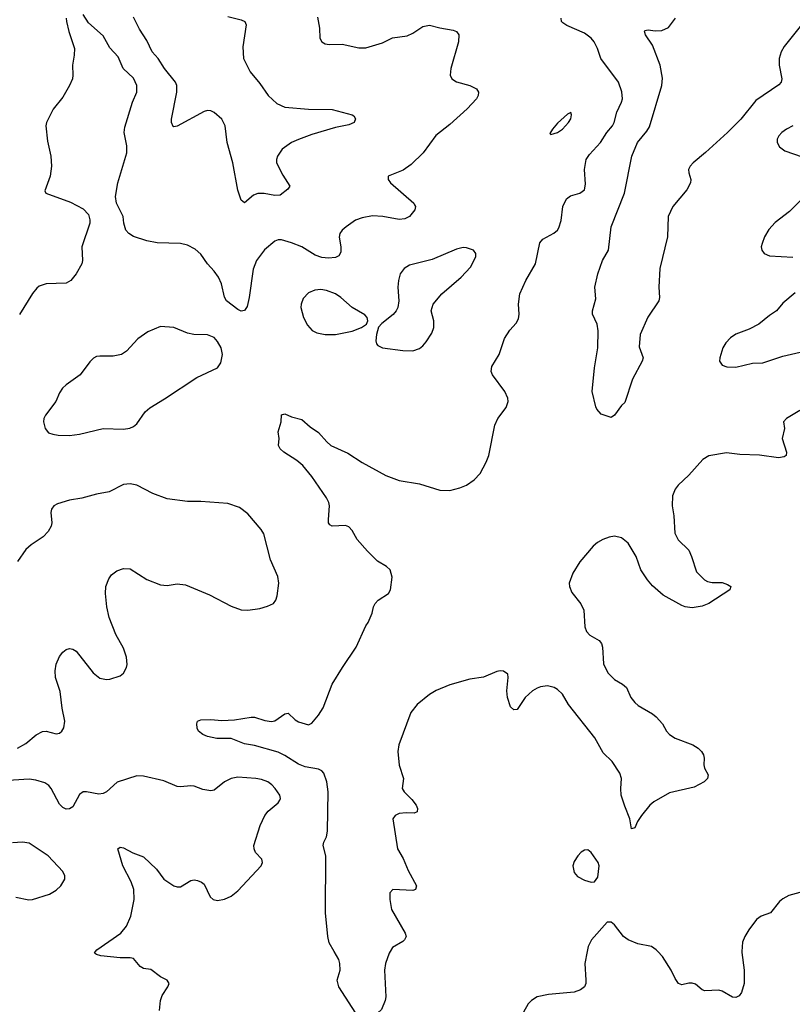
# Model space of a CAD drawing. Header units: inches. Extents: x 1308439 to 1441336, y 959892 to 1036309.
# Tile 86 of 167: x 1363574 to 1368166, y 1019686 to 1025541. Entities that reach past the tile are written whole.
import ezdxf

# ---------------------------------------------------------------- set-up
doc = ezdxf.new("R2010")
doc.units = ezdxf.units.IN
doc.header["$MEASUREMENT"] = 0
doc.layers.add('B3061', color=7, linetype='Continuous')
doc.layers.add('B3062', color=7, linetype='Continuous')

msp = doc.modelspace()

# ---------------------------------------------------------------- linework, layer by layer
at = {"layer": 'B3061', "color": 6}
for points, elevation in [([(1364404.6, 1019650), (1364409.9, 1019710.1), (1364420.9, 1019739.1), (1364454.4, 1019790), (1364462.2, 1019810), (1364449.4, 1019829.4), (1364410, 1019848.9), (1364353.4, 1019893.4), (1364310, 1019898.9), (1364290.3, 1019910.3), (1364250, 1019957.9), (1364230, 1019963.2), (1364170, 1019963.7), (1364054.9, 1019974.9), (1364030, 1019981.9), (1364018.9, 1019990), (1364025.1, 1020000)], 2700), ([(1365775.1, 1020000), (1365770, 1019991.5), (1365748.3, 1019930), (1365741.6, 1019890), (1365749.2, 1019730.8), (1365746.3, 1019710), (1365723.6, 1019656.4), (1365675.5, 1019610), (1365650, 1019597.6), (1365610, 1019592.8), (1365590, 1019606.3), (1365470, 1019789.6), (1365461.3, 1019830), (1365477.9, 1019890), (1365476.6, 1019930), (1365470, 1019952.6), (1365442.9, 1020000)], 2600), ([(1366946.7, 1020000), (1366933.2, 1019930), (1366939.4, 1019830), (1366938.1, 1019810), (1366930, 1019789.8), (1366907.8, 1019772.2), (1366870, 1019759.6), (1366716, 1019744), (1366648.7, 1019730), (1366615.2, 1019710), (1366595, 1019690), (1366550, 1019608.2)], 2700), ([(1367866.4, 1020000), (1367866, 1019994), (1367880.4, 1019890), (1367880.6, 1019810), (1367863.2, 1019756.8), (1367850, 1019737.3), (1367830, 1019726.6), (1367810, 1019729), (1367750, 1019765.3), (1367730, 1019769.8), (1367646, 1019766), (1367630, 1019772.8), (1367590, 1019806.4), (1367570, 1019812.9), (1367550, 1019812.8), (1367510, 1019803.2), (1367490, 1019811.2), (1367470, 1019840.6), (1367446.4, 1019890), (1367393.9, 1019970), (1367366.7, 1020000)], 2700)]:
    msp.add_lwpolyline(points, dxfattribs=dict(at, elevation=elevation))
at = {"layer": 'B3062', "color": 6}
for points, elevation in [([(1365344.5, 1025555.5), (1365356, 1025490), (1365356.6, 1025430), (1365370.1, 1025410.1), (1365390, 1025398), (1365412.6, 1025392.6), (1365490, 1025394.4), (1365590, 1025374.3), (1365630, 1025372.8), (1365730, 1025403.5), (1365790, 1025433.3), (1365875.8, 1025444.2), (1365910, 1025459.9), (1365970, 1025500.1), (1366010, 1025508.3), (1366070, 1025492.6), (1366150, 1025479.4), (1366170.1, 1025470), (1366183.1, 1025450), (1366181.3, 1025410), (1366137, 1025250), (1366132.4, 1025210), (1366141.2, 1025190), (1366170, 1025170.6), (1366249.4, 1025149.4), (1366288.4, 1025130), (1366300.9, 1025110), (1366298.5, 1025090), (1366288.2, 1025070), (1366233.9, 1025010), (1366130, 1024917.9), (1366047, 1024853), (1365972.1, 1024750), (1365901, 1024679), (1365852.9, 1024647.1), (1365764.7, 1024610), (1365763.9, 1024590), (1365778, 1024570), (1365915.5, 1024450), (1365920.9, 1024440.9), (1365925.8, 1024430), (1365921.6, 1024410), (1365889.8, 1024370.2), (1365863.1, 1024356.9), (1365830, 1024353.5), (1365731.3, 1024371.3), (1365670, 1024374.3), (1365610, 1024363.6), (1365570, 1024347.9), (1365514.1, 1024310), (1365491, 1024290), (1365477.2, 1024270), (1365471.9, 1024248.1), (1365481.7, 1024190), (1365481.9, 1024158.1), (1365470, 1024135.9), (1365450, 1024126.3), (1365410, 1024122.9), (1365370, 1024127.6), (1365330, 1024141.3), (1365250, 1024189.6), (1365190, 1024214.8), (1365130, 1024231.3), (1365110, 1024231.8), (1365090, 1024224.3), (1365028.2, 1024171.8), (1364980.4, 1024110), (1364962, 1024058), (1364937.8, 1023890), (1364924.7, 1023835.3), (1364909.1, 1023810.9), (1364890, 1023808.4), (1364870, 1023816.8), (1364803.3, 1023870), (1364790.2, 1023890.2), (1364773.9, 1023970), (1364755.8, 1024010), (1364730, 1024045.8), (1364688.9, 1024090), (1364650, 1024147.2), (1364616.9, 1024176.9), (1364570, 1024200.7), (1364530, 1024210.4), (1364390, 1024213.7), (1364330, 1024225.2), (1364250, 1024251.9), (1364222.5, 1024270), (1364205.4, 1024290), (1364192.9, 1024330), (1364189.4, 1024370), (1364149.9, 1024449.9), (1364142.8, 1024490), (1364156.7, 1024570), (1364210.7, 1024750), (1364211.1, 1024790), (1364194, 1024870), (1364197.5, 1024902.5), (1364244.2, 1025050), (1364269.7, 1025110), (1364270.2, 1025150), (1364250, 1025193), (1364188.1, 1025250), (1364159, 1025319), (1364110, 1025372.9), (1364070, 1025445.7), (1363982.3, 1025522.3), (1363950, 1025572.5)], 2600), ([(1364810, 1025559.7), (1364890, 1025540.8), (1364912.3, 1025530), (1364919.8, 1025510), (1364900.7, 1025379.3), (1364903.4, 1025310), (1364943.4, 1025230), (1365001.2, 1025161.2), (1365051.4, 1025090), (1365101.6, 1025041.6), (1365150, 1025021.3), (1365290, 1025008.3), (1365430, 1025006.8), (1365550, 1024975.6), (1365558.9, 1024970), (1365570, 1024950.5), (1365561.8, 1024930), (1365530, 1024916.3), (1365450, 1024899.9), (1365310, 1024859.1), (1365230, 1024829.1), (1365189.6, 1024810), (1365134.6, 1024770), (1365106, 1024730), (1365100.1, 1024710), (1365100.8, 1024690), (1365137.3, 1024617.3), (1365179.7, 1024550), (1365166.7, 1024533.3), (1365122.6, 1024497.4), (1365090, 1024495.4), (1365026.5, 1024506.5), (1364990, 1024506.8), (1364962.7, 1024497.3), (1364910, 1024452.5), (1364890, 1024467.6), (1364870, 1024528), (1364840.5, 1024690), (1364807.6, 1024810), (1364794.1, 1024910), (1364774.6, 1024950), (1364730, 1024989.9), (1364710, 1024999), (1364690, 1025001), (1364670, 1024994.1), (1364510, 1024907.3), (1364490, 1024903.1), (1364486.2, 1024906.2), (1364476.7, 1024930), (1364475.9, 1024950), (1364507.7, 1025110), (1364507.7, 1025150), (1364500.1, 1025170), (1364435.1, 1025250), (1364396.8, 1025310), (1364360.8, 1025350), (1364330, 1025417.9), (1364284.9, 1025484.9), (1364250, 1025556.8)], 2500), ([(1363850.7, 1025550), (1363852.2, 1025530), (1363866.2, 1025470), (1363898.7, 1025370), (1363897.5, 1025330), (1363886.6, 1025270), (1363889.7, 1025210), (1363886.5, 1025190), (1363870.5, 1025150), (1363830, 1025080.6), (1363771.8, 1025008.2), (1363733.4, 1024930), (1363728.3, 1024910), (1363738.1, 1024818.1), (1363759.1, 1024730), (1363762.7, 1024670), (1363754.1, 1024610), (1363723.8, 1024523.8), (1363729.5, 1024509.5), (1363874.9, 1024454.9), (1363950, 1024416.6), (1363981.8, 1024381.8), (1363991.3, 1024351.3), (1363990.8, 1024330), (1363943.5, 1024190), (1363947.1, 1024110), (1363943.5, 1024090), (1363909.5, 1024030), (1363876.8, 1023990), (1363850, 1023975), (1363730, 1023971), (1363690, 1023957), (1363674.9, 1023945.1), (1363650, 1023913.7), (1363572.8, 1023787.2)], 2600), ([(1365442.9, 1020000), (1365412.7, 1020052.7), (1365404.2, 1020090), (1365391.8, 1020230), (1365393.2, 1020570), (1365376.7, 1020630), (1365380.9, 1020650), (1365396.9, 1020683.1), (1365403.1, 1020716.9), (1365406.4, 1020950), (1365399.5, 1021010), (1365380.4, 1021060.4), (1365370, 1021074.9), (1365350, 1021084.1), (1365270, 1021098), (1365230, 1021113.4), (1365150, 1021166.8), (1365110, 1021184.7), (1364970, 1021225.6), (1364910, 1021236), (1364830, 1021267.8), (1364746, 1021266), (1364690, 1021278.3), (1364663, 1021290), (1364635.4, 1021310), (1364628.5, 1021328.5), (1364626.4, 1021353.6), (1364629.8, 1021370.2), (1364650, 1021378.5), (1364710, 1021379.6), (1364774.2, 1021374.2), (1364850, 1021377.3), (1364950, 1021394.3), (1364970, 1021393.5), (1365030, 1021374.3), (1365070, 1021367.6), (1365090, 1021371.1), (1365150, 1021413.2), (1365170, 1021417.6), (1365210, 1021378.6), (1365230, 1021365.1), (1365290, 1021348.6), (1365310, 1021357.2), (1365350, 1021405.6), (1365376.9, 1021450), (1365430.3, 1021590), (1365491.4, 1021690), (1365573, 1021810), (1365630, 1021936), (1365643.9, 1021956.1), (1365667.9, 1022012.1), (1365676.5, 1022050), (1365687.4, 1022070), (1365705, 1022090), (1365765, 1022130), (1365778.5, 1022150), (1365786.6, 1022226.6), (1365774.7, 1022270), (1365754.8, 1022290), (1365700.5, 1022320.5), (1365640.8, 1022380.8), (1365580.2, 1022450), (1365550, 1022504.6), (1365530, 1022525.7), (1365510, 1022534.3), (1365430, 1022528.7), (1365416.6, 1022536.6), (1365409, 1022549), (1365408.5, 1022568.5), (1365415.8, 1022650), (1365411.4, 1022670), (1365397.4, 1022697.4), (1365310, 1022825.1), (1365256.4, 1022890), (1365220.8, 1022920.8), (1365144.5, 1022970), (1365121, 1022990), (1365112.3, 1023010), (1365116.4, 1023050), (1365109.8, 1023090), (1365127.8, 1023150), (1365130, 1023190.7), (1365150, 1023197), (1365190, 1023179.5), (1365250, 1023164.2), (1365300.6, 1023120.6), (1365350, 1023086.4), (1365398.7, 1023030), (1365423.5, 1023010), (1365523.7, 1022963.7), (1365610, 1022907.3), (1365750, 1022830.8), (1365830, 1022801.8), (1365950, 1022780.7), (1366070, 1022742.7), (1366130, 1022742.3), (1366190, 1022756.6), (1366230, 1022774), (1366275.7, 1022804.3), (1366310, 1022842.2), (1366346.7, 1022910), (1366362.6, 1022950), (1366396.9, 1023130), (1366416, 1023170), (1366465.1, 1023234.9), (1366476.2, 1023270), (1366474.1, 1023290), (1366457, 1023330), (1366382.9, 1023430), (1366376.7, 1023450), (1366380.9, 1023479.1), (1366424, 1023550), (1366454.6, 1023645.4), (1366486, 1023694), (1366524.5, 1023735.5), (1366538.7, 1023761.3), (1366542.5, 1023790), (1366539, 1023850), (1366546.7, 1023910), (1366581.8, 1023990), (1366640.3, 1024090), (1366665.4, 1024214.6), (1366683.6, 1024236.4), (1366747.6, 1024272.4), (1366769.3, 1024290), (1366777.5, 1024302.5), (1366792.7, 1024347.3), (1366802.8, 1024430), (1366824.3, 1024475.7), (1366846.6, 1024493.4), (1366902.5, 1024510), (1366929.9, 1024530), (1366936.9, 1024563.1), (1366930.4, 1024650), (1366940.6, 1024710), (1366960, 1024740), (1367026.2, 1024810), (1367064.4, 1024870), (1367098.1, 1024910), (1367107.6, 1024930), (1367123.3, 1024990), (1367151.6, 1025050), (1367156, 1025070), (1367152.3, 1025112.3), (1367131.9, 1025170), (1367028, 1025310), (1367007.7, 1025370), (1366988.4, 1025408.4), (1366970, 1025430.3), (1366930, 1025459.9), (1366826, 1025506), (1366802.2, 1025522.2), (1366794.6, 1025530), (1366791.7, 1025550)], 2600), ([(1368219.6, 1025510), (1368117.8, 1025382.2), (1368099.8, 1025350), (1368088.8, 1025310), (1368087.8, 1025270), (1368103.3, 1025190), (1368098.8, 1025170), (1368086.2, 1025153.8), (1367950, 1025060.3), (1367860.2, 1024950), (1367780.9, 1024870), (1367650, 1024750.3), (1367576.4, 1024690), (1367558.9, 1024670), (1367549.5, 1024649.5), (1367550.2, 1024630), (1367562.5, 1024590), (1367560.8, 1024570), (1367539.2, 1024530), (1367456.6, 1024430), (1367428.8, 1024370), (1367424.6, 1024250), (1367377.8, 1024062.2), (1367373, 1023950), (1367377, 1023890), (1367373.2, 1023870), (1367307.8, 1023772.2), (1367261.6, 1023670), (1367255.7, 1023595.7), (1367278.7, 1023530), (1367274.4, 1023510), (1367217, 1023403), (1367170, 1023265.2), (1367150, 1023246.6), (1367110, 1023189), (1367090, 1023176), (1367030, 1023195.3), (1367004.8, 1023224.8), (1366998, 1023238), (1366975.8, 1023330), (1366989.9, 1023469.9), (1367009.9, 1023590), (1367012, 1023690), (1367006, 1023730), (1366978.5, 1023790), (1366978.7, 1023810), (1366998.1, 1023881.9), (1366992.5, 1023950), (1367010, 1024030.4), (1367037.8, 1024110), (1367073.3, 1024170), (1367088.4, 1024310), (1367167.9, 1024510), (1367213, 1024730), (1367246.5, 1024810), (1367301.8, 1024878.2), (1367316.3, 1024903.7), (1367390.6, 1025150), (1367393.4, 1025193.4), (1367380.3, 1025270), (1367334.6, 1025390), (1367294.1, 1025450), (1367287.1, 1025472.9), (1367290, 1025477.3), (1367310, 1025480.8), (1367350, 1025475.1), (1367390, 1025477.3), (1367430, 1025494), (1367472.1, 1025550)], 2500), ([(1368169.4, 1024910), (1368131.6, 1024890), (1368104.1, 1024870), (1368086, 1024850), (1368076.3, 1024830), (1368076, 1024810), (1368090, 1024784.2), (1368122, 1024762), (1368225.5, 1024725.5)], 2600), ([(1368278.2, 1024530), (1368150, 1024400.2), (1368064.3, 1024335.7), (1368026, 1024294), (1368001.3, 1024250), (1367986.2, 1024210), (1367981.5, 1024190), (1367983.9, 1024170), (1367999.5, 1024150), (1368030, 1024136.8), (1368170, 1024128.4)], 2600), ([(1368183.2, 1023916.8), (1368110, 1023854.5), (1368071.2, 1023808.8), (1368030, 1023781.5), (1367967.6, 1023730), (1367910, 1023701.5), (1367830, 1023671.5), (1367798.4, 1023650), (1367770, 1023619.3), (1367753, 1023590), (1367734.3, 1023530), (1367733.4, 1023510), (1367750, 1023485.8), (1367776.8, 1023476.8), (1367830, 1023475.5), (1367930, 1023498.1), (1367990, 1023500.5), (1368110, 1023539.3), (1368264.4, 1023575.6)], 2600), ([(1368210, 1023216.7), (1368131.5, 1023170), (1368114.2, 1023150), (1368118.6, 1023110), (1368105, 1023050), (1368131.2, 1022968.8), (1368130.1, 1022950), (1368118.3, 1022941.7), (1368083.7, 1022936.3), (1367971.4, 1022951.4), (1367854.6, 1022954.6), (1367774.8, 1022965.2), (1367670, 1022946.9), (1367633.4, 1022926.6), (1367550, 1022833.2), (1367486.5, 1022773.5), (1367470, 1022748.5), (1367454.6, 1022710), (1367451.2, 1022650), (1367462.7, 1022590), (1367468, 1022488), (1367488.4, 1022448.4), (1367550, 1022386), (1367567.3, 1022350), (1367597.1, 1022257.1), (1367644.8, 1022210), (1367661.3, 1022201.3), (1367690, 1022195.4), (1367750, 1022194.1), (1367781.7, 1022181.7), (1367800.2, 1022170), (1367794.9, 1022150), (1367669.5, 1022070), (1367630, 1022054.4), (1367570, 1022043.5), (1367530, 1022049.9), (1367510, 1022057.8), (1367398.3, 1022118.3), (1367335, 1022175), (1367305.8, 1022210), (1367266.4, 1022270), (1367237.7, 1022350), (1367190, 1022427.4), (1367150, 1022459.6), (1367110, 1022469.1), (1367076.4, 1022463.6), (1367040.6, 1022450), (1367007.9, 1022432.1), (1366981.4, 1022410), (1366902.3, 1022317.7), (1366861.8, 1022250), (1366839.5, 1022190), (1366840.9, 1022170), (1366855.6, 1022135.6), (1366908.1, 1022068.1), (1366926.2, 1022030), (1366933.2, 1021930), (1366942.5, 1021902.5), (1366961.5, 1021881.5), (1367018.4, 1021850), (1367032.5, 1021832.5), (1367038.2, 1021810), (1367042.7, 1021710), (1367070, 1021657.3), (1367110, 1021617.7), (1367157.1, 1021590), (1367181.1, 1021570), (1367206.4, 1021510), (1367230, 1021480.5), (1367250, 1021463.7), (1367334.5, 1021414.5), (1367356.7, 1021396.7), (1367393.7, 1021353.7), (1367418.6, 1021310), (1367435.9, 1021290), (1367470, 1021268.1), (1367574.4, 1021230), (1367606.7, 1021210), (1367626.7, 1021190), (1367637.6, 1021170), (1367641.3, 1021150), (1367639.5, 1021110), (1367643.6, 1021090), (1367664.9, 1021050), (1367662, 1021030), (1367641.1, 1021010), (1367582.9, 1020977.1), (1367435.8, 1020944.2), (1367342.9, 1020890), (1367319.7, 1020870), (1367270, 1020809.7), (1367246.2, 1020773.8), (1367230, 1020736.2), (1367210, 1020729), (1367201.1, 1020790), (1367170, 1020863.9), (1367149.5, 1020929.5), (1367145.9, 1020970), (1367151.1, 1021030), (1367140.8, 1021060.8), (1367095.1, 1021130), (1367041.8, 1021181.8), (1366991.5, 1021270), (1366835.2, 1021470), (1366800.4, 1021530), (1366770, 1021559), (1366750, 1021570.2), (1366710, 1021579.4), (1366670, 1021573.9), (1366650, 1021566.2), (1366622.2, 1021550), (1366578.4, 1021510), (1366530, 1021439.8), (1366510, 1021436.8), (1366490, 1021456.2), (1366474, 1021510), (1366469.9, 1021550.1), (1366477.5, 1021630), (1366474.6, 1021650), (1366450, 1021667.2), (1366430, 1021668.5), (1366410, 1021664.6), (1366330, 1021631), (1366250, 1021620.6), (1366130, 1021585.5), (1366050, 1021552.3), (1366010, 1021528.6), (1365936.7, 1021470), (1365897.8, 1021422.2), (1365827.8, 1021230), (1365820.7, 1021190), (1365828.8, 1021108.8), (1365854.3, 1021030), (1365846.9, 1020970), (1365859.2, 1020950), (1365904.5, 1020904.5), (1365929.6, 1020870), (1365937.4, 1020850), (1365936.3, 1020830), (1365917.6, 1020822.4), (1365870, 1020825.3), (1365830, 1020821.5), (1365804.4, 1020810), (1365792.3, 1020790), (1365820.1, 1020610), (1365852.7, 1020552.7), (1365881.7, 1020481.7), (1365932.3, 1020390), (1365925.7, 1020370), (1365910, 1020363.4), (1365791.3, 1020368.7), (1365774.1, 1020350), (1365773.3, 1020310), (1365784.1, 1020250), (1365864.7, 1020110), (1365871.7, 1020090), (1365861.7, 1020070), (1365850, 1020059.7), (1365790, 1020024.8), (1365775.1, 1020000)], 2600), ([(1363560.3, 1021210), (1363610, 1021237.1), (1363671.3, 1021288.7), (1363710, 1021309), (1363730, 1021309.6), (1363790, 1021294.3), (1363810, 1021299.4), (1363823.8, 1021310), (1363836.5, 1021330), (1363842.6, 1021370), (1363826.6, 1021446.6), (1363813.3, 1021546.7), (1363786.2, 1021630), (1363784.1, 1021670), (1363791.2, 1021708.8), (1363810, 1021754.1), (1363830, 1021780.7), (1363850, 1021795.6), (1363870, 1021801.3), (1363890, 1021798.3), (1363910, 1021785.9), (1364010, 1021657.5), (1364050, 1021626.1), (1364090, 1021617.6), (1364110, 1021620.6), (1364170, 1021638.9), (1364190, 1021655.5), (1364209.2, 1021690), (1364212.9, 1021707.1), (1364208.8, 1021750), (1364190, 1021804.5), (1364144.9, 1021884.9), (1364105.8, 1021985.8), (1364091.5, 1022050), (1364083.6, 1022130), (1364086.1, 1022170), (1364102.8, 1022217.2), (1364119.6, 1022240.4), (1364150, 1022263.4), (1364190, 1022278.5), (1364230, 1022275.2), (1364330, 1022213), (1364410, 1022180.1), (1364450, 1022176), (1364510, 1022187.1), (1364559.8, 1022179.8), (1364701.2, 1022121.2), (1364830, 1022053.7), (1364890, 1022031.1), (1364930, 1022029.4), (1365000.9, 1022039.1), (1365047.2, 1022052.8), (1365081.3, 1022070), (1365096.8, 1022090), (1365104.6, 1022115.4), (1365113.4, 1022190), (1365108.5, 1022230), (1365064.5, 1022330), (1365024.5, 1022484.5), (1365008.6, 1022510), (1364930, 1022601.8), (1364880, 1022640), (1364810, 1022663.6), (1364650, 1022675.8), (1364570, 1022675.5), (1364450, 1022692.2), (1364364.3, 1022724.3), (1364270, 1022773.5), (1364230, 1022781.7), (1364190, 1022777.6), (1364105.9, 1022734.1), (1364030, 1022720.5), (1363943.3, 1022696.7), (1363870, 1022684.5), (1363798, 1022662), (1363776.2, 1022650), (1363761.7, 1022630), (1363758.7, 1022610), (1363765.2, 1022550), (1363760.6, 1022530), (1363742.4, 1022497.6), (1363714, 1022466), (1363640.9, 1022419.1), (1363610.1, 1022390), (1363560.3, 1022319.7)], 2700), ([(1364025.1, 1020000), (1364031.2, 1020010), (1364174.4, 1020110), (1364208.1, 1020151.9), (1364233.3, 1020210), (1364253, 1020310), (1364251.4, 1020370), (1364235.6, 1020415.6), (1364186, 1020510), (1364157.2, 1020610), (1364170, 1020620.6), (1364190, 1020616.8), (1364246.8, 1020586.8), (1364310, 1020564.1), (1364387.2, 1020490), (1364431.1, 1020430), (1364490, 1020390.1), (1364510, 1020384.6), (1364530, 1020385.5), (1364590, 1020422), (1364610, 1020425.7), (1364630, 1020422.7), (1364653.3, 1020413.3), (1364670, 1020400.3), (1364706.1, 1020326.1), (1364723, 1020310), (1364750, 1020303.2), (1364790, 1020311.3), (1364830, 1020330.2), (1364870, 1020360.2), (1365009, 1020510), (1365016.1, 1020530), (1365012, 1020550), (1364975.4, 1020590), (1364966.9, 1020610), (1364966.2, 1020630), (1365003.3, 1020750), (1365031.1, 1020810), (1365050, 1020835.4), (1365110, 1020884.5), (1365119.5, 1020900.5), (1365122.9, 1020910), (1365119, 1020930), (1365092.2, 1020970), (1365072.3, 1020992.3), (1365047.5, 1021010), (1365010, 1021023.9), (1364976.2, 1021030), (1364870, 1021036.9), (1364830.7, 1021029.3), (1364790, 1021010.2), (1364730, 1020960.6), (1364710, 1020955.7), (1364662.8, 1020962.8), (1364610, 1020983.5), (1364590, 1020986.1), (1364530, 1020978.6), (1364510, 1020981), (1364430, 1021015.6), (1364310, 1021043.2), (1364270, 1021044.2), (1364153.2, 1021006.8), (1364089.2, 1020950.8), (1364070, 1020939.7), (1364043.1, 1020936.9), (1363970, 1020950.5), (1363950, 1020949.9), (1363930, 1020934.3), (1363890, 1020861.6), (1363870, 1020847.8), (1363850, 1020846.4), (1363830, 1020855.9), (1363810, 1020875.6), (1363761.5, 1020970), (1363747.5, 1020987.5), (1363722.6, 1021002.6), (1363670, 1021019.8), (1363630, 1021026), (1363412, 1021012)], 2700), ([(1363550, 1020323.2), (1363628.5, 1020308.5), (1363650, 1020310.2), (1363750, 1020341.7), (1363790, 1020364.6), (1363818.5, 1020390), (1363841.3, 1020430), (1363842.5, 1020450), (1363830, 1020475.2), (1363742.9, 1020570), (1363630, 1020645.2), (1363590, 1020651.2), (1363530, 1020646.4)], 2800), ([(1368210, 1020351.2), (1368146.2, 1020333.8), (1368110, 1020314.5), (1368090, 1020297.4), (1368036.9, 1020230), (1367980.4, 1020210), (1367954, 1020190), (1367908, 1020130), (1367884.2, 1020090), (1367870, 1020055.1), (1367866.4, 1020000)], 2700), ([(1367366.7, 1020000), (1367357.7, 1020010), (1367328.5, 1020030), (1367247, 1020047), (1367190, 1020069.9), (1367162.7, 1020090), (1367110, 1020159.2), (1367090, 1020174.7), (1367065.2, 1020174.7), (1366972.3, 1020070), (1366952.5, 1020030), (1366946.7, 1020000)], 2700)]:
    msp.add_lwpolyline(points, dxfattribs=dict(at, elevation=elevation))
at = {"layer": 'B3062', "color": 6, "elevation": 2700}
for points in [[(1366850, 1024989), (1366830, 1024979.7), (1366770, 1024925.7), (1366739.6, 1024890), (1366724.4, 1024864.4), (1366730, 1024858.8), (1366770, 1024869.5), (1366799.3, 1024890), (1366836.5, 1024930), (1366850, 1024951), (1366854.3, 1024974.3)], [(1366210, 1024185.7), (1366170, 1024176.1), (1366025.5, 1024114.5), (1365890, 1024081.6), (1365858.1, 1024061.9), (1365834.4, 1024030), (1365824.5, 1023990), (1365821.7, 1023950), (1365827, 1023870), (1365820.6, 1023830), (1365811.2, 1023810), (1365792.8, 1023787.2), (1365725.5, 1023734.5), (1365706.5, 1023713.5), (1365693.8, 1023670), (1365691.3, 1023631.3), (1365694.5, 1023614.5), (1365703.2, 1023603.2), (1365730.7, 1023590.7), (1365850, 1023573.6), (1365910, 1023572.6), (1365950, 1023586.2), (1365970, 1023601.2), (1365990, 1023625.2), (1366022.3, 1023677.7), (1366036, 1023710), (1366036.1, 1023750), (1366019.2, 1023810), (1366031.3, 1023850), (1366083, 1023910), (1366197.9, 1024010), (1366254.1, 1024070), (1366284.5, 1024130), (1366284.8, 1024150), (1366270, 1024170.7), (1366230, 1024184.9)], [(1365364.4, 1023935.7), (1365327.1, 1023932.9), (1365290, 1023916.6), (1365257.8, 1023882.2), (1365246.1, 1023850), (1365244.8, 1023830), (1365259.8, 1023770), (1365284.7, 1023724.7), (1365312.2, 1023692.2), (1365339.2, 1023679.2), (1365389.7, 1023669.7), (1365450, 1023669.1), (1365550, 1023688.6), (1365605.6, 1023710), (1365634.2, 1023730), (1365643.5, 1023750), (1365639.1, 1023770), (1365626, 1023786), (1365550, 1023828.7), (1365483.1, 1023890), (1365450, 1023910.5), (1365397.8, 1023930)], [(1364410, 1023716.1), (1364336.1, 1023683.9), (1364276.4, 1023643.6), (1364207.4, 1023570), (1364178.8, 1023550), (1364130, 1023539.3), (1364050, 1023541.1), (1364030, 1023537.5), (1364011.8, 1023528.2), (1363990, 1023506.6), (1363933.5, 1023430), (1363850, 1023370.7), (1363828.8, 1023350), (1363810, 1023322.3), (1363788.3, 1023270), (1363726, 1023190), (1363716.6, 1023170), (1363715.1, 1023150), (1363725, 1023110), (1363745.3, 1023085.3), (1363770, 1023075.6), (1363803, 1023070), (1363870, 1023068.5), (1363930, 1023077.3), (1364070, 1023110.6), (1364190, 1023106), (1364227.7, 1023112.3), (1364250, 1023121.7), (1364270, 1023137.4), (1364319.1, 1023210), (1364346.1, 1023233.9), (1364433.7, 1023286.3), (1364626.5, 1023413.5), (1364750, 1023471.8), (1364770, 1023501.1), (1364778.8, 1023550), (1364771.1, 1023590), (1364750, 1023628.3), (1364730, 1023651), (1364690, 1023667.4), (1364608.1, 1023668.1), (1364570, 1023677.1), (1364490, 1023711.2)], [(1366950, 1020605.1), (1366930, 1020603.6), (1366910, 1020591.8), (1366890.4, 1020570), (1366870, 1020536), (1366861.7, 1020510), (1366868.8, 1020470), (1366890, 1020446.7), (1366930, 1020423.7), (1366970, 1020412.2), (1366990, 1020414.4), (1367010, 1020442.8), (1367017.4, 1020510), (1367012.8, 1020530), (1366970, 1020588.2)]]:
    msp.add_lwpolyline(points, close=True, dxfattribs=at)

doc.saveas('drawing.dxf')
